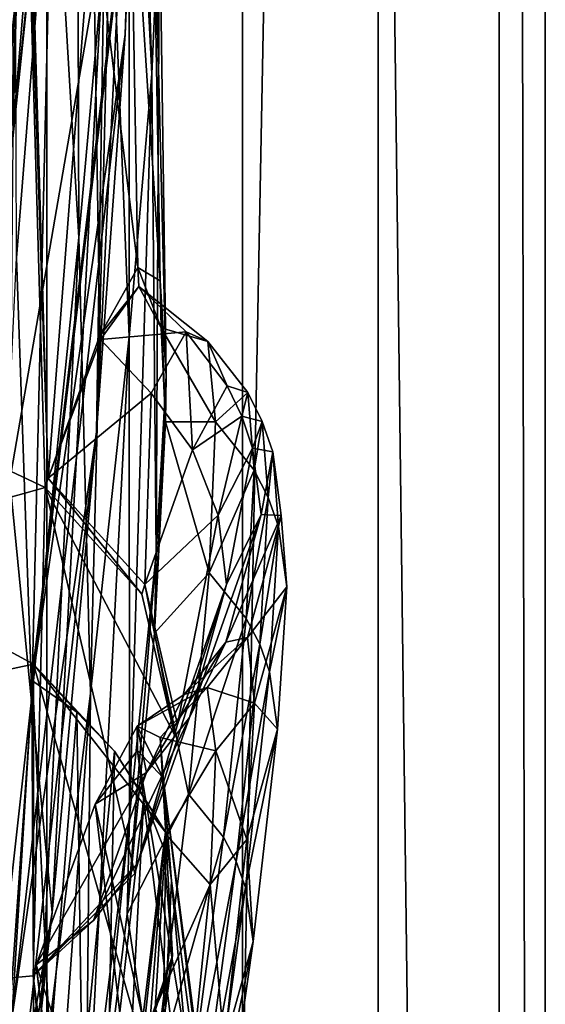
# Model space of a CAD drawing. Header units: metres. Extents: x -1004 to 0, y -808 to 0.
# Tile 75 of 135: x -17 to 0, y -442 to -409. Entities that reach past the tile are written whole.
import ezdxf

# ---------------------------------------------------------------- set-up
doc = ezdxf.new("R2010")
doc.units = ezdxf.units.M

msp = doc.modelspace()

# ---------------------------------------------------------------- linework, layer by layer
at = {"layer": 'top01'}
for points in [[(-5.519217, -35.401562, 163.059708), (-38.838268, -744.103516, 163.059708), (-52.518909, -738.401428, 163.059708)], [(-52.518909, -738.401428, 163.059708), (-52.518909, -65.543846, 163.059708), (-5.519217, -35.401562, 163.059708)], [(-5.519217, -35.401562, 2063.059814), (-52.518909, -65.543846, 2063.059814), (-52.518909, -738.401428, 2063.059814)], [(-38.838268, -744.103516, 2063.059814), (-5.519217, -35.401562, 2063.059814), (-52.518909, -738.401428, 2063.059814)], [(-5.519217, -35.401562, 163.059708), (-35.448151, -746.330383, 163.059708), (-38.838268, -744.103516, 163.059708)], [(-38.838268, -744.103516, 2063.059814), (-35.448151, -746.330383, 2063.059814), (-5.519217, -35.401562, 2063.059814)], [(-33.221333, -749.720459, 163.059708), (-35.448151, -746.330383, 163.059708), (-5.519217, -35.401562, 163.059708)], [(-35.448151, -746.330383, 2063.059814), (-33.221333, -749.720459, 2063.059814), (-5.519217, -35.401562, 2063.059814)], [(-5.519217, -789.40155, 163.059708), (-33.221333, -749.720459, 163.059708), (-5.519217, -35.401562, 163.059708)], [(-5.519217, -35.401562, 2063.059814), (-33.221333, -749.720459, 2063.059814), (-5.519217, -789.40155, 2063.059814)], [(-5.519217, -789.40155, 163.059708), (-5.519217, -35.401562, 163.059708), (-5.519217, -789.40155, 173.920044)], [(-5.519217, -35.401562, 163.059708), (-5.519217, -35.401562, 2063.059814), (-5.519217, -789.40155, 173.920044)], [(-5.519217, -789.40155, 173.920044), (-5.519217, -35.401562, 2063.059814), (-5.519217, -789.40155, 2051.920166)], [(-5.519217, -35.401562, 2063.059814), (-5.519217, -789.40155, 2063.059814), (-5.519217, -789.40155, 2051.920166)], [(-14.577818, -296.740875, 1608.159668), (-19.624281, -258.028748, 1608.027588), (-17.590122, -413.033936, 1608.080688)], [(-13.578199, -374.472443, 1608.185913), (-14.577818, -296.740875, 1608.159668), (-17.590122, -413.033936, 1608.080688)], [(-13.614356, -374.437164, 1611.010864), (-17.608839, -413.11734, 1610.883667), (-16.397919, -398.548248, 1717.933838)], [(-13.614356, -374.437164, 1611.010864), (-13.578199, -374.472443, 1608.185913), (-17.608839, -413.11734, 1610.883667)], [(-13.578199, -374.472443, 1608.185913), (-17.590122, -413.033936, 1608.080688), (-17.608839, -413.11734, 1610.883667)], [(-13.879843, -409.596252, 562.68634), (-13.668272, -403.748108, 614.817261), (-12.515596, -376.386993, 614.789063)], [(-13.879843, -409.596252, 562.68634), (-12.515596, -376.386993, 614.789063), (-12.650256, -378.647888, 562.581543)], [(-13.879843, -409.596252, 562.68634), (-12.650256, -378.647888, 562.581543), (-13.282385, -390.928864, 509.239197)], [(-101.642921, -448.420227, 620.141785), (-102.357254, -384.109985, 620.160461), (-16.904331, -430.387573, 617.922791)], [(-16.904331, -430.387573, 617.922791), (-102.357254, -384.109985, 620.160461), (-13.645579, -403.226196, 617.837463)], [(-17.32654, -396.832611, 660.886292), (-102.357239, -384.109344, 658.659668), (-16.525642, -424.55658, 660.907227)], [(-102.357239, -384.109344, 658.659668), (-101.642914, -448.420349, 658.678345), (-16.525642, -424.55658, 660.907227)], [(-17.551184, -387.898956, 1065.654785), (-16.26959, -401.831177, 1065.653809), (-17.471512, -416.97403, 1122.30127)], [(-15.48171, -390.116791, 1009.148804), (-15.41134, -416.303009, 1065.6521), (-16.26959, -401.831177, 1065.653809)], [(-14.354765, -404.501495, 1009.141663), (-15.41134, -416.303009, 1065.6521), (-15.48171, -390.116791, 1009.148804)], [(-12.992957, -410.896362, 952.533508), (-13.760507, -395.880981, 952.559692), (-13.60767, -390.325165, 895.702209)], [(-12.745431, -405.168243, 895.662537), (-12.992957, -410.896362, 952.533508), (-13.60767, -390.325165, 895.702209)], [(-14.823634, -422.714691, 509.420135), (-13.282385, -390.928864, 509.239197), (-14.566199, -406.168793, 456.6586)], [(-14.823634, -422.714691, 509.420135), (-13.879843, -409.596252, 562.68634), (-13.282385, -390.928864, 509.239197)], [(-17.69253, -424.315552, 404.999176), (-14.566199, -406.168793, 456.6586), (-17.398537, -391.917389, 405.125092)], [(-13.746901, -419.585205, 1009.129333), (-14.354765, -404.501495, 1009.141663), (-13.760507, -395.880981, 952.559692)], [(-12.992957, -410.896362, 952.533508), (-13.746901, -419.585205, 1009.129333), (-13.760507, -395.880981, 952.559692)], [(-17.23489, -396.52829, 663.897461), (-17.32654, -396.832611, 660.886292), (-16.424063, -424.245483, 663.919556)], [(-17.23489, -396.52829, 663.897461), (-16.424063, -424.245483, 663.919556), (-14.94688, -405.135193, 721.286072)], [(-17.32654, -396.832611, 660.886292), (-16.525642, -424.55658, 660.907227), (-16.424063, -424.245483, 663.919556)], [(-16.602623, -397.914673, 1772.733154), (-20.795893, -429.93927, 1827.241333), (-18.018032, -397.407349, 1827.502563)], [(-20.795893, -429.93927, 1827.241333), (-16.602623, -397.914673, 1772.733154), (-19.721045, -429.686066, 1772.509033)], [(-19.721045, -429.686066, 1772.509033), (-16.602623, -397.914673, 1772.733154), (-16.397919, -398.548248, 1717.933838)], [(-16.397919, -398.548248, 1717.933838), (-17.608839, -413.11734, 1610.883667), (-19.825047, -429.36908, 1717.76355)], [(-19.721045, -429.686066, 1772.509033), (-16.397919, -398.548248, 1717.933838), (-19.825047, -429.36908, 1717.76355)], [(-17.471512, -416.97403, 1122.30127), (-16.26959, -401.831177, 1065.653809), (-16.965616, -431.47287, 1122.301147)], [(-16.26959, -401.831177, 1065.653809), (-15.41134, -416.303009, 1065.6521), (-16.965616, -431.47287, 1122.301147)], [(-14.94688, -405.135193, 721.286072), (-13.455987, -417.28775, 780.196472), (-13.722804, -402.305908, 780.268066)], [(-12.990462, -402.318573, 838.314758), (-13.722804, -402.305908, 780.268066), (-12.727477, -417.733063, 838.24292)], [(-13.722804, -402.305908, 780.268066), (-13.455987, -417.28775, 780.196472), (-12.727477, -417.733063, 838.24292)], [(-12.727477, -417.733063, 838.24292), (-12.526361, -420.86734, 895.604187), (-12.990462, -402.318573, 838.314758)], [(-12.526361, -420.86734, 895.604187), (-12.745431, -405.168243, 895.662537), (-12.990462, -402.318573, 838.314758)], [(-16.904331, -430.387573, 617.922791), (-13.645579, -403.226196, 617.837463), (-13.668272, -403.748108, 614.817261)], [(-16.936718, -430.938965, 614.943726), (-16.904331, -430.387573, 617.922791), (-13.668272, -403.748108, 614.817261)], [(-16.936718, -430.938965, 614.943726), (-13.668272, -403.748108, 614.817261), (-13.879843, -409.596252, 562.68634)], [(-15.027869, -431.349976, 1065.650024), (-15.41134, -416.303009, 1065.6521), (-14.354765, -404.501495, 1009.141663)], [(-13.746901, -419.585205, 1009.129333), (-15.027869, -431.349976, 1065.650024), (-14.354765, -404.501495, 1009.141663)], [(-16.424063, -424.245483, 663.919556), (-14.71622, -419.536316, 721.235718), (-14.94688, -405.135193, 721.286072)], [(-14.94688, -405.135193, 721.286072), (-14.71622, -419.536316, 721.235718), (-13.455987, -417.28775, 780.196472)], [(-12.857775, -426.731262, 952.495422), (-12.992957, -410.896362, 952.533508), (-12.745431, -405.168243, 895.662537)], [(-12.526361, -420.86734, 895.604187), (-12.857775, -426.731262, 952.495422), (-12.745431, -405.168243, 895.662537)], [(-16.28536, -438.593903, 456.888458), (-14.566199, -406.168793, 456.6586), (-17.69253, -424.315552, 404.999176)], [(-16.28536, -438.593903, 456.888458), (-14.823634, -422.714691, 509.420135), (-14.566199, -406.168793, 456.6586)], [(-17.624399, -442.105499, 561.460938), (-13.879843, -409.596252, 562.68634), (-14.823634, -422.714691, 509.420135)], [(-17.624399, -442.105499, 561.460938), (-16.936718, -430.938965, 614.943726), (-13.879843, -409.596252, 562.68634)], [(-16.275244, -462.619049, 1512.004272), (-21.834862, -410.470459, 1457.984009), (-19.504272, -432.820007, 1458.24292)], [(-16.275244, -462.619049, 1512.004272), (-18.329147, -437.806305, 1511.832886), (-21.834862, -410.470459, 1457.984009)], [(-13.73529, -435.40567, 1009.112), (-13.746901, -419.585205, 1009.129333), (-12.992957, -410.896362, 952.533508)], [(-12.857775, -426.731262, 952.495422), (-13.73529, -435.40567, 1009.112), (-12.992957, -410.896362, 952.533508)], [(-16.090996, -453.466919, 1561.942749), (-22.173985, -417.570435, 1562.117554), (-21.912634, -412.923523, 1511.640137)], [(-16.090996, -453.466919, 1561.942749), (-21.912634, -412.923523, 1511.640137), (-18.329147, -437.806305, 1511.832886)], [(-15.41134, -416.303009, 1065.6521), (-16.870762, -446.376373, 1122.300659), (-16.965616, -431.47287, 1122.301147)], [(-15.027869, -431.349976, 1065.650024), (-16.870762, -446.376373, 1122.300659), (-15.41134, -416.303009, 1065.6521)], [(-16.965616, -431.47287, 1122.301147), (-19.051579, -450.18335, 1179.180542), (-17.471512, -416.97403, 1122.30127)], [(-14.71622, -419.536316, 721.235718), (-13.42255, -417.923645, 782.454895), (-13.455987, -417.28775, 780.196472)], [(-12.727477, -417.733063, 838.24292), (-13.455987, -417.28775, 780.196472), (-12.694281, -419.288361, 844.410339)], [(-13.455987, -417.28775, 780.196472), (-13.42255, -417.923645, 782.454895), (-12.694281, -419.288361, 844.410339)], [(-16.090996, -453.466919, 1561.942749), (-21.846928, -419.524536, 1565.049072), (-22.173985, -417.570435, 1562.117554)], [(-12.694281, -419.288361, 844.410339), (-12.54845, -422.382507, 890.468384), (-12.727477, -417.733063, 838.24292)], [(-12.54845, -422.382507, 890.468384), (-12.526361, -420.86734, 895.604187), (-12.727477, -417.733063, 838.24292)], [(-14.691984, -419.665131, 722.222656), (-13.42255, -417.923645, 782.454895), (-14.71622, -419.536316, 721.235718)], [(-13.42255, -417.923645, 782.454895), (-14.691984, -419.665131, 722.222656), (-11.868184, -419.420563, 769.520264)], [(-11.868184, -419.420563, 769.520264), (-11.152286, -419.734039, 822.446045), (-13.42255, -417.923645, 782.454895)], [(-11.152286, -419.734039, 822.446045), (-12.694281, -419.288361, 844.410339), (-13.42255, -417.923645, 782.454895)], [(-14.691984, -419.665131, 722.222656), (-13.024651, -421.445374, 716.636414), (-11.868184, -419.420563, 769.520264)], [(-11.868184, -419.420563, 769.520264), (-13.024651, -421.445374, 716.636414), (-11.649792, -423.315521, 716.622192)], [(-12.54845, -422.382507, 890.468384), (-12.694281, -419.288361, 844.410339), (-10.890951, -422.385162, 875.311707)], [(-12.694281, -419.288361, 844.410339), (-11.152286, -419.734039, 822.446045), (-10.890951, -422.385162, 875.311707)], [(-11.649792, -423.315521, 716.622192), (-10.51102, -421.198517, 769.499756), (-11.868184, -419.420563, 769.520264)], [(-10.51102, -421.198517, 769.499756), (-11.152286, -419.734039, 822.446045), (-11.868184, -419.420563, 769.520264)], [(-15.861531, -455.128296, 1564.892456), (-101.642914, -448.420349, 1567.138672), (-21.846928, -419.524536, 1565.049072)], [(-15.861531, -455.128296, 1564.892456), (-21.846928, -419.524536, 1565.049072), (-16.090996, -453.466919, 1561.942749)], [(-16.424063, -424.245483, 663.919556), (-14.691984, -419.665131, 722.222656), (-14.71622, -419.536316, 721.235718)], [(-14.691984, -419.665131, 722.222656), (-16.424063, -424.245483, 663.919556), (-13.024651, -421.445374, 716.636414)], [(-13.73529, -435.40567, 1009.112), (-15.179083, -447.003876, 1065.647217), (-13.746901, -419.585205, 1009.129333)], [(-15.179083, -447.003876, 1065.647217), (-15.027869, -431.349976, 1065.650024), (-13.746901, -419.585205, 1009.129333)], [(-10.890951, -422.385162, 875.311707), (-11.152286, -419.734039, 822.446045), (-9.829027, -421.420593, 822.424805)], [(-11.152286, -419.734039, 822.446045), (-10.51102, -421.198517, 769.499756), (-9.829027, -421.420593, 822.424805)], [(-12.54845, -422.382507, 890.468384), (-12.908237, -429.368896, 952.413574), (-12.526361, -420.86734, 895.604187)], [(-12.908237, -429.368896, 952.413574), (-12.857775, -426.731262, 952.495422), (-12.526361, -420.86734, 895.604187)], [(-10.021554, -422.200775, 769.489502), (-10.51102, -421.198517, 769.499756), (-11.649792, -423.315521, 716.622192)], [(-9.829027, -421.420593, 822.424805), (-10.51102, -421.198517, 769.499756), (-10.021554, -422.200775, 769.489502)], [(-16.424063, -424.245483, 663.919556), (-13.227365, -427.76001, 664.028564), (-13.024651, -421.445374, 716.636414)], [(-13.024651, -421.445374, 716.636414), (-13.227365, -427.76001, 664.028564), (-11.649792, -423.315521, 716.622192)], [(-10.890951, -422.385162, 875.311707), (-9.829027, -421.420593, 822.424805), (-9.6138, -423.981384, 875.293396)], [(-9.829027, -421.420593, 822.424805), (-10.021554, -422.200775, 769.489502), (-9.350288, -422.375122, 822.414185)], [(-9.6138, -423.981384, 875.293396), (-9.829027, -421.420593, 822.424805), (-9.350288, -422.375122, 822.414185)], [(-10.802542, -425.467346, 716.607971), (-10.021554, -422.200775, 769.489502), (-11.649792, -423.315521, 716.622192)], [(-9.667861, -423.255737, 769.479248), (-10.021554, -422.200775, 769.489502), (-10.802542, -425.467346, 716.607971)], [(-9.350288, -422.375122, 822.414185), (-10.021554, -422.200775, 769.489502), (-9.667861, -423.255737, 769.479248)], [(-12.908237, -429.368896, 952.413574), (-12.54845, -422.382507, 890.468384), (-11.09828, -427.370422, 928.015747)], [(-12.54845, -422.382507, 890.468384), (-10.890951, -422.385162, 875.311707), (-11.09828, -427.370422, 928.015747)], [(-11.09828, -427.370422, 928.015747), (-10.890951, -422.385162, 875.311707), (-9.6138, -423.981384, 875.293396)], [(-9.350288, -422.375122, 822.414185), (-9.667861, -423.255737, 769.479248), (-9.003084, -423.381592, 822.403503)], [(-9.6138, -423.981384, 875.293396), (-9.350288, -422.375122, 822.414185), (-9.150765, -424.887848, 875.284302)], [(-9.150765, -424.887848, 875.284302), (-9.350288, -422.375122, 822.414185), (-9.003084, -423.381592, 822.403503)], [(-18.597216, -455.692291, 508.546051), (-14.823634, -422.714691, 509.420135), (-16.28536, -438.593903, 456.888458)], [(-18.597216, -455.692291, 508.546051), (-17.624399, -442.105499, 561.460938), (-14.823634, -422.714691, 509.420135)], [(-11.649792, -423.315521, 716.622192), (-13.227365, -427.76001, 664.028564), (-10.802542, -425.467346, 716.607971)], [(-10.530829, -427.756378, 716.59375), (-9.667861, -423.255737, 769.479248), (-10.802542, -425.467346, 716.607971)], [(-9.386767, -425.450134, 769.458801), (-9.667861, -423.255737, 769.479248), (-10.530829, -427.756378, 716.59375)], [(-9.003084, -423.381592, 822.403503), (-9.667861, -423.255737, 769.479248), (-9.386767, -425.450134, 769.458801)], [(-9.003084, -423.381592, 822.403503), (-9.386767, -425.450134, 769.458801), (-8.722178, -425.478485, 822.382263)], [(-9.150765, -424.887848, 875.284302), (-9.003084, -423.381592, 822.403503), (-8.814185, -425.845001, 875.275146)], [(-8.814185, -425.845001, 875.275146), (-9.003084, -423.381592, 822.403503), (-8.722178, -425.478485, 822.382263)], [(-11.09828, -427.370422, 928.015747), (-9.6138, -423.981384, 875.293396), (-9.877585, -428.877441, 928.002563)], [(-9.877585, -428.877441, 928.002563), (-9.6138, -423.981384, 875.293396), (-9.150765, -424.887848, 875.284302)], [(-19.468628, -457.1828, 405.247559), (-16.28536, -438.593903, 456.888458), (-17.69253, -424.315552, 404.999176)], [(-16.525642, -424.55658, 660.907227), (-13.325898, -428.083893, 660.991028), (-16.424063, -424.245483, 663.919556)], [(-13.325898, -428.083893, 660.991028), (-13.227365, -427.76001, 664.028564), (-16.424063, -424.245483, 663.919556)], [(-16.525642, -424.55658, 660.907227), (-101.642914, -448.420349, 658.678345), (-16.91436, -440.682129, 660.897095)], [(-16.91436, -440.682129, 660.897095), (-13.555279, -437.303345, 660.985046), (-16.525642, -424.55658, 660.907227)], [(-13.555279, -437.303345, 660.985046), (-12.245571, -432.723206, 661.019348), (-16.525642, -424.55658, 660.907227)], [(-16.525642, -424.55658, 660.907227), (-12.245571, -432.723206, 661.019348), (-13.325898, -428.083893, 660.991028)], [(-9.877585, -428.877441, 928.002563), (-9.150765, -424.887848, 875.284302), (-9.434307, -429.735413, 927.995972)], [(-9.434307, -429.735413, 927.995972), (-9.150765, -424.887848, 875.284302), (-8.814185, -425.845001, 875.275146)], [(-13.227365, -427.76001, 664.028564), (-12.151317, -432.38681, 664.062073), (-10.802542, -425.467346, 716.607971)], [(-10.802542, -425.467346, 716.607971), (-12.151317, -432.38681, 664.062073), (-10.530829, -427.756378, 716.59375)], [(-10.556359, -429.663269, 769.417786), (-9.386767, -425.450134, 769.458801), (-11.757204, -432.149841, 716.565247)], [(-11.757204, -432.149841, 716.565247), (-9.386767, -425.450134, 769.458801), (-10.530829, -427.756378, 716.59375)], [(-8.722178, -425.478485, 822.382263), (-9.386767, -425.450134, 769.458801), (-10.556359, -429.663269, 769.417786)], [(-8.722178, -425.478485, 822.382263), (-10.556359, -429.663269, 769.417786), (-9.842606, -429.506104, 822.339722)], [(-8.539027, -427.841888, 875.256897), (-8.722178, -425.478485, 822.382263), (-9.842606, -429.506104, 822.339722)], [(-8.814185, -425.845001, 875.275146), (-8.722178, -425.478485, 822.382263), (-8.539027, -427.841888, 875.256897)], [(-9.434307, -429.735413, 927.995972), (-8.814185, -425.845001, 875.275146), (-9.111564, -430.642395, 927.989441)], [(-9.111564, -430.642395, 927.989441), (-8.814185, -425.845001, 875.275146), (-8.539027, -427.841888, 875.256897)], [(-12.908237, -429.368896, 952.413574), (-13.815798, -438.632629, 1009.035583), (-12.857775, -426.731262, 952.495422)], [(-13.815798, -438.632629, 1009.035583), (-13.73529, -435.40567, 1009.112), (-12.857775, -426.731262, 952.495422)], [(-12.908237, -429.368896, 952.413574), (-11.09828, -427.370422, 928.015747), (-11.785119, -434.680328, 980.456116)], [(-11.785119, -434.680328, 980.456116), (-11.09828, -427.370422, 928.015747), (-9.877585, -428.877441, 928.002563)], [(-12.151317, -432.38681, 664.062073), (-13.458581, -436.9552, 664.011719), (-10.530829, -427.756378, 716.59375)], [(-10.530829, -427.756378, 716.59375), (-13.458581, -436.9552, 664.011719), (-11.757204, -432.149841, 716.565247)], [(-13.325898, -428.083893, 660.991028), (-12.245571, -432.723206, 661.019348), (-13.227365, -427.76001, 664.028564)], [(-12.245571, -432.723206, 661.019348), (-12.151317, -432.38681, 664.062073), (-13.227365, -427.76001, 664.028564)], [(-8.539027, -427.841888, 875.256897), (-9.842606, -429.506104, 822.339722), (-9.609886, -431.679413, 875.220398)], [(-8.845863, -432.536682, 927.976257), (-8.539027, -427.841888, 875.256897), (-9.609886, -431.679413, 875.220398)], [(-9.111564, -430.642395, 927.989441), (-8.539027, -427.841888, 875.256897), (-8.845863, -432.536682, 927.976257)], [(-11.785119, -434.680328, 980.456116), (-9.877585, -428.877441, 928.002563), (-10.630906, -436.098846, 980.448608)], [(-10.630906, -436.098846, 980.448608), (-9.877585, -428.877441, 928.002563), (-9.434307, -429.735413, 927.995972)], [(-13.815798, -438.632629, 1009.035583), (-12.908237, -429.368896, 952.413574), (-11.785119, -434.680328, 980.456116)], [(-9.842606, -429.506104, 822.339722), (-11.927012, -431.395233, 769.397278), (-11.166711, -431.15625, 822.318481)], [(-9.842606, -429.506104, 822.339722), (-10.556359, -429.663269, 769.417786), (-11.927012, -431.395233, 769.397278)], [(-9.609886, -431.679413, 875.220398), (-9.842606, -429.506104, 822.339722), (-11.166711, -431.15625, 822.318481)], [(-11.927012, -431.395233, 769.397278), (-10.556359, -429.663269, 769.417786), (-13.17269, -433.963409, 716.551025)], [(-13.17269, -433.963409, 716.551025), (-10.556359, -429.663269, 769.417786), (-11.757204, -432.149841, 716.565247)], [(-10.630906, -436.098846, 980.448608), (-9.434307, -429.735413, 927.995972), (-10.211272, -436.907745, 980.444885)], [(-10.211272, -436.907745, 980.444885), (-9.434307, -429.735413, 927.995972), (-9.111564, -430.642395, 927.989441)], [(-16.904476, -446.578491, 617.922791), (-101.642921, -448.420227, 620.141785), (-16.904331, -430.387573, 617.922791)], [(-16.936718, -430.938965, 614.943726), (-15.471359, -431.971985, 614.945313), (-16.904331, -430.387573, 617.922791)], [(-13.315392, -442.944, 617.828796), (-16.904476, -446.578491, 617.922791), (-16.904331, -430.387573, 617.922791)], [(-12.546467, -435.934113, 617.808716), (-13.315392, -442.944, 617.828796), (-16.904331, -430.387573, 617.922791)], [(-15.471359, -431.971985, 614.945313), (-14.231717, -433.267853, 614.946899), (-16.904331, -430.387573, 617.922791)], [(-16.904331, -430.387573, 617.922791), (-14.231717, -433.267853, 614.946899), (-12.546467, -435.934113, 617.808716)], [(-10.211272, -436.907745, 980.444885), (-9.111564, -430.642395, 927.989441), (-9.905416, -437.76355, 980.441162)], [(-9.905416, -437.76355, 980.441162), (-9.111564, -430.642395, 927.989441), (-8.845863, -432.536682, 927.976257)], [(-17.624399, -442.105499, 561.460938), (-16.360973, -443.069763, 561.487488), (-16.936718, -430.938965, 614.943726)], [(-16.360973, -443.069763, 561.487488), (-15.471359, -431.971985, 614.945313), (-16.936718, -430.938965, 614.943726)], [(-16.965616, -431.47287, 1122.301147), (-16.870762, -446.376373, 1122.300659), (-19.309103, -464.835236, 1179.171021)], [(-19.051579, -450.18335, 1179.180542), (-16.965616, -431.47287, 1122.301147), (-19.309103, -464.835236, 1179.171021)], [(-15.179083, -447.003876, 1065.647217), (-17.223324, -461.708466, 1122.299805), (-15.027869, -431.349976, 1065.650024)], [(-17.223324, -461.708466, 1122.299805), (-16.870762, -446.376373, 1122.300659), (-15.027869, -431.349976, 1065.650024)], [(-12.725239, -432.815765, 839.816284), (-11.166711, -431.15625, 822.318481), (-13.486579, -432.440491, 781.283386)], [(-11.166711, -431.15625, 822.318481), (-11.927012, -431.395233, 769.397278), (-13.486579, -432.440491, 781.283386)], [(-13.486579, -432.440491, 781.283386), (-11.927012, -431.395233, 769.397278), (-13.17269, -433.963409, 716.551025)], [(-10.88172, -433.247986, 875.202148), (-11.166711, -431.15625, 822.318481), (-12.725239, -432.815765, 839.816284)], [(-9.609886, -431.679413, 875.220398), (-11.166711, -431.15625, 822.318481), (-10.88172, -433.247986, 875.202148)], [(-9.863051, -436.179474, 927.94989), (-9.609886, -431.679413, 875.220398), (-10.88172, -433.247986, 875.202148)], [(-8.845863, -432.536682, 927.976257), (-9.609886, -431.679413, 875.220398), (-9.863051, -436.179474, 927.94989)], [(-15.471359, -431.971985, 614.945313), (-16.360973, -443.069763, 561.487488), (-15.294946, -444.262268, 561.514038)], [(-14.231717, -433.267853, 614.946899), (-15.471359, -431.971985, 614.945313), (-15.294946, -444.262268, 561.514038)], [(-13.458581, -436.9552, 664.011719), (-14.923396, -438.850037, 663.958496), (-11.757204, -432.149841, 716.565247)], [(-11.757204, -432.149841, 716.565247), (-14.923396, -438.850037, 663.958496), (-13.17269, -433.963409, 716.551025)], [(-13.486579, -432.440491, 781.283386), (-14.869271, -435.011658, 721.440491), (-13.470001, -433.240601, 780.101501)], [(-13.17269, -433.963409, 716.551025), (-14.869271, -435.011658, 721.440491), (-13.486579, -432.440491, 781.283386)], [(-12.245571, -432.723206, 661.019348), (-13.555279, -437.303345, 660.985046), (-12.151317, -432.38681, 664.062073)], [(-13.555279, -437.303345, 660.985046), (-13.458581, -436.9552, 664.011719), (-12.151317, -432.38681, 664.062073)], [(-12.725239, -432.815765, 839.816284), (-13.486579, -432.440491, 781.283386), (-12.628046, -434.144135, 838.147827)], [(-12.628046, -434.144135, 838.147827), (-13.486579, -432.440491, 781.283386), (-13.470001, -433.240601, 780.101501)], [(-9.905416, -437.76355, 980.441162), (-8.845863, -432.536682, 927.976257), (-9.652556, -439.552307, 980.433655)], [(-9.652556, -439.552307, 980.433655), (-8.845863, -432.536682, 927.976257), (-9.863051, -436.179474, 927.94989)], [(-15.705172, -487.064972, 1512.154297), (-16.275244, -462.619049, 1512.004272), (-19.504272, -432.820007, 1458.24292)], [(-18.42391, -454.910736, 1458.469604), (-15.705172, -487.064972, 1512.154297), (-19.504272, -432.820007, 1458.24292)], [(-12.532846, -436.007935, 897.793884), (-12.725239, -432.815765, 839.816284), (-12.348312, -437.549225, 895.527161)], [(-12.348312, -437.549225, 895.527161), (-12.725239, -432.815765, 839.816284), (-12.628046, -434.144135, 838.147827)], [(-12.532846, -436.007935, 897.793884), (-10.88172, -433.247986, 875.202148), (-12.725239, -432.815765, 839.816284)], [(-15.294946, -444.262268, 561.514038), (-14.468408, -445.641205, 561.540588), (-14.231717, -433.267853, 614.946899)], [(-13.470001, -433.240601, 780.101501), (-14.869271, -435.011658, 721.440491), (-11.222261, -451.38031, 779.983154)], [(-14.468408, -445.641205, 561.540588), (-13.265933, -434.779572, 614.948486), (-14.231717, -433.267853, 614.946899)], [(-14.231717, -433.267853, 614.946899), (-13.265933, -434.779572, 614.948486), (-12.546467, -435.934113, 617.808716)], [(-11.222261, -451.38031, 779.983154), (-10.24987, -452.628845, 838.02948), (-13.470001, -433.240601, 780.101501)], [(-10.24987, -452.628845, 838.02948), (-12.628046, -434.144135, 838.147827), (-13.470001, -433.240601, 780.101501)], [(-11.075037, -437.666595, 927.936768), (-10.88172, -433.247986, 875.202148), (-12.532846, -436.007935, 897.793884)], [(-9.863051, -436.179474, 927.94989), (-10.88172, -433.247986, 875.202148), (-11.075037, -437.666595, 927.936768)], [(-14.923396, -438.850037, 663.958496), (-16.813416, -440.320038, 663.890747), (-13.17269, -433.963409, 716.551025)], [(-16.813416, -440.320038, 663.890747), (-14.869271, -435.011658, 721.440491), (-13.17269, -433.963409, 716.551025)], [(-10.24987, -452.628845, 838.02948), (-9.893653, -456.180054, 895.431519), (-12.628046, -434.144135, 838.147827)], [(-9.893653, -456.180054, 895.431519), (-12.348312, -437.549225, 895.527161), (-12.628046, -434.144135, 838.147827)], [(-13.815798, -438.632629, 1009.035583), (-11.785119, -434.680328, 980.456116), (-12.960146, -444.302094, 1032.530273)], [(-12.960146, -444.302094, 1032.530273), (-11.785119, -434.680328, 980.456116), (-10.630906, -436.098846, 980.448608)], [(-14.869271, -435.011658, 721.440491), (-16.813416, -440.320038, 663.890747), (-12.814877, -452.439301, 721.085693)], [(-14.869271, -435.011658, 721.440491), (-12.814877, -452.439301, 721.085693), (-11.222261, -451.38031, 779.983154)], [(-13.265933, -434.779572, 614.948486), (-14.468408, -445.641205, 561.540588), (-13.91157, -447.155579, 561.567078)], [(-13.265933, -434.779572, 614.948486), (-13.91157, -447.155579, 561.567078), (-12.608557, -436.449066, 614.950073)], [(-12.546467, -435.934113, 617.808716), (-13.265933, -434.779572, 614.948486), (-12.608557, -436.449066, 614.950073)], [(-13.815798, -438.632629, 1009.035583), (-15.270842, -450.491852, 1064.727173), (-13.73529, -435.40567, 1009.112)], [(-15.270842, -450.491852, 1064.727173), (-15.179083, -447.003876, 1065.647217), (-13.73529, -435.40567, 1009.112)], [(-13.315392, -442.944, 617.828796), (-12.546467, -435.934113, 617.808716), (-12.309707, -440.008881, 614.953247)], [(-12.885983, -441.757111, 953.635254), (-12.532846, -436.007935, 897.793884), (-12.635789, -443.495483, 952.445496)], [(-12.885983, -441.757111, 953.635254), (-11.075037, -437.666595, 927.936768), (-12.532846, -436.007935, 897.793884)], [(-12.635789, -443.495483, 952.445496), (-12.532846, -436.007935, 897.793884), (-12.348312, -437.549225, 895.527161)], [(-12.546467, -435.934113, 617.808716), (-12.608557, -436.449066, 614.950073), (-12.309707, -440.008881, 614.953247)], [(-12.960146, -444.302094, 1032.530273), (-10.630906, -436.098846, 980.448608), (-11.8826, -445.632355, 1032.52771)], [(-11.8826, -445.632355, 1032.52771), (-10.630906, -436.098846, 980.448608), (-10.211272, -436.907745, 980.444885)], [(-10.611318, -442.994995, 980.418701), (-9.863051, -436.179474, 927.94989), (-11.075037, -437.666595, 927.936768)], [(-9.652556, -439.552307, 980.433655), (-9.863051, -436.179474, 927.94989), (-10.611318, -442.994995, 980.418701)], [(-12.608557, -436.449066, 614.950073), (-13.91157, -447.155579, 561.567078), (-13.686269, -450.368317, 561.620117)], [(-12.309707, -440.008881, 614.953247), (-12.608557, -436.449066, 614.950073), (-13.686269, -450.368317, 561.620117)], [(-13.555279, -437.303345, 660.985046), (-16.91436, -440.682129, 660.897095), (-13.458581, -436.9552, 664.011719)], [(-16.91436, -440.682129, 660.897095), (-14.923396, -438.850037, 663.958496), (-13.458581, -436.9552, 664.011719)], [(-11.8826, -445.632355, 1032.52771), (-10.211272, -436.907745, 980.444885), (-11.490582, -446.391388, 1032.526489)], [(-11.490582, -446.391388, 1032.526489), (-10.211272, -436.907745, 980.444885), (-9.905416, -437.76355, 980.441162)], [(-10.158416, -462.072235, 952.383667), (-12.635789, -443.495483, 952.445496), (-12.348312, -437.549225, 895.527161)], [(-9.893653, -456.180054, 895.431519), (-10.158416, -462.072235, 952.383667), (-12.348312, -437.549225, 895.527161)], [(-13.073198, -489.733643, 1561.918579), (-18.329147, -437.806305, 1511.832886), (-16.275244, -462.619049, 1512.004272)], [(-13.073198, -489.733643, 1561.918579), (-16.090996, -453.466919, 1561.942749), (-18.329147, -437.806305, 1511.832886)], [(-11.755556, -444.400421, 980.411255), (-11.075037, -437.666595, 927.936768), (-12.885983, -441.757111, 953.635254)], [(-10.611318, -442.994995, 980.418701), (-11.075037, -437.666595, 927.936768), (-11.755556, -444.400421, 980.411255)], [(-11.490582, -446.391388, 1032.526489), (-9.905416, -437.76355, 980.441162), (-11.204739, -447.194672, 1032.525146)], [(-11.204739, -447.194672, 1032.525146), (-9.905416, -437.76355, 980.441162), (-9.652556, -439.552307, 980.433655)], [(-19.969826, -471.671143, 456.312866), (-16.28536, -438.593903, 456.888458), (-19.468628, -457.1828, 405.247559)], [(-19.969826, -471.671143, 456.312866), (-18.597216, -455.692291, 508.546051), (-16.28536, -438.593903, 456.888458)], [(-16.91436, -440.682129, 660.897095), (-16.813416, -440.320038, 663.890747), (-14.923396, -438.850037, 663.958496)], [(-15.270842, -450.491852, 1064.727173), (-13.815798, -438.632629, 1009.035583), (-12.960146, -444.302094, 1032.530273)], [(-11.204739, -447.194672, 1032.525146), (-9.652556, -439.552307, 980.433655), (-10.968266, -448.874542, 1032.522705)], [(-10.968266, -448.874542, 1032.522705), (-9.652556, -439.552307, 980.433655), (-10.611318, -442.994995, 980.418701)], [(-13.686269, -450.368317, 561.620117), (-14.658155, -453.433502, 561.674927), (-12.309707, -440.008881, 614.953247)], [(-14.658155, -453.433502, 561.674927), (-13.380057, -443.416687, 614.958435), (-12.309707, -440.008881, 614.953247)], [(-12.309707, -440.008881, 614.953247), (-13.380057, -443.416687, 614.958435), (-13.315392, -442.944, 617.828796)], [(-16.813416, -440.320038, 663.890747), (-16.91436, -440.682129, 660.897095), (-14.860268, -456.908386, 662.439331)], [(-16.813416, -440.320038, 663.890747), (-14.787552, -456.898071, 663.936951), (-12.814877, -452.439301, 721.085693)], [(-14.787552, -456.898071, 663.936951), (-16.813416, -440.320038, 663.890747), (-14.860268, -456.908386, 662.439331)], [(-101.642914, -448.420349, 658.678345), (-13.495397, -473.865295, 660.986572), (-16.91436, -440.682129, 660.897095)], [(-16.91436, -440.682129, 660.897095), (-13.495397, -473.865295, 660.986572), (-14.860268, -456.908386, 662.439331)]]:
    msp.add_3dface(points, dxfattribs=at)
at = {"layer": 'top0123411'}
for points in [[(-0.000011, -804.032166), (-10, -10), (0, 0)], [(0, 0), (-1.527202, -1.527202, 175), (-0.000011, -804.032166)], [(-16.461397, -20.921553, 175), (-16.461384, -783.110596, 175), (-1.527202, -1.527202, 175)], [(-1.527202, -1.527202, 175), (-16.461384, -783.110596, 175), (-1.527213, -802.504944, 175)], [(-1.527202, -1.527202, 175), (-1.527213, -802.504944, 175), (-0.000011, -804.032166)], [(-10, -10, 90), (-502.018646, -625.846375, 90), (-994.037292, -10, 90)], [(-494.003571, -626.560364, 90), (-502.018646, -625.846375, 90), (-10, -10, 90)], [(-485.779327, -628.854126, 90), (-494.003571, -626.560364, 90), (-10, -10, 90)], [(-477.800262, -632.855408, 90), (-485.779327, -628.854126, 90), (-10, -10, 90)], [(-10, -10, 90), (-470.61264, -638.481506, 90), (-477.800262, -632.855408, 90)], [(-217.024689, -763.271118, 90), (-470.61264, -638.481506, 90), (-10, -10, 90)], [(-10.00001, -794.032166, 90), (-217.024689, -763.271118, 90), (-10, -10, 90)], [(-10.00001, -794.032166), (-10, -10), (-0.000011, -804.032166)], [(-10, -10, 90), (-10, -10), (-10.00001, -794.032166, 90)], [(-10, -10), (-10.00001, -794.032166), (-10.00001, -794.032166, 90)], [(-16.461397, -20.921553, 163.059708), (-53.781029, -397.188965, 163.059708), (-16.461384, -783.110596, 163.059708)], [(-16.461397, -20.921553, 175), (-16.461397, -20.921553, 163.059708), (-16.461384, -783.110596, 175)], [(-16.461397, -20.921553, 163.059708), (-16.461384, -783.110596, 163.059708), (-16.461384, -783.110596, 175)], [(-53.781029, -397.188965, 163.059708), (-53.731449, -483.550323, 163.059708), (-16.461384, -783.110596, 163.059708)]]:
    msp.add_3dface(points, dxfattribs=at)

doc.saveas('drawing.dxf')
